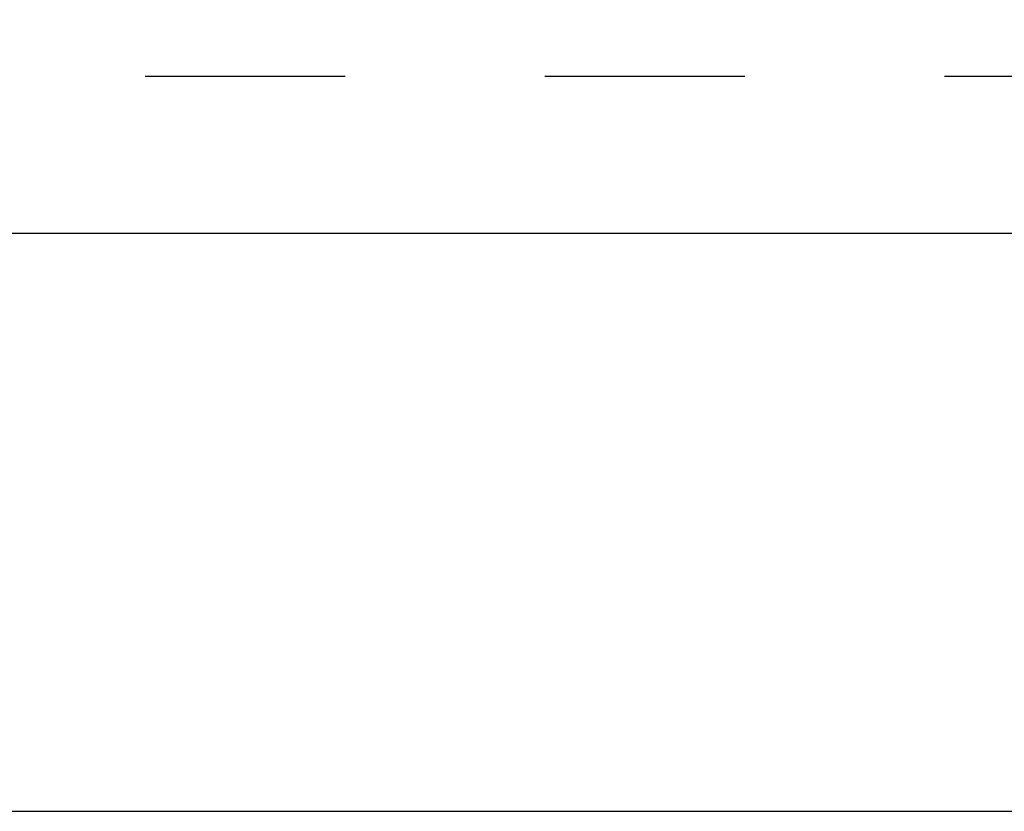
# Model space of a CAD drawing. Header units: inches. Extents: x 0 to 198, y 0 to 128.
# Tile 10 of 102: x 59.02 to 64.38, y 52.66 to 56.97. Entities that reach past the tile are written whole.
import ezdxf

# ---------------------------------------------------------------- set-up
doc = ezdxf.new("R2010")
doc.units = ezdxf.units.IN
doc.header["$LTSCALE"] = 10.872093
doc.header["$MEASUREMENT"] = 0
doc.linetypes.add('HIDDEN', pattern=[0.2, 0.1, -0.1])
doc.layers.get('0').update_dxf_attribs({"linetype": 'CONTINUOUS'})
doc.layers.add('DEFAULT_2', color=8, linetype='HIDDEN')
doc.layers.add('DIMENSIONS', color=7, linetype='CONTINUOUS')
doc.styles.get("Standard").update_dxf_attribs({"font": 'arial.ttf'})
doc.dimstyles.new('DIMSTYLE_1', dxfattribs={"dimtxt": 0.872093, "dimasz": 1.162791, "dimexe": 0.09, "dimexo": 0.07, "dimgap": 0.0375, "dimtad": 0, "dimtih": 1, "dimtoh": 1, "dimzin": 4, "dimdsep": 46, "dimtxsty": 'Standard', "dimblk": '_FILLED', "dimblk1": '_FILLED', "dimblk2": '_FILLED', "dimcen": 0.09, "dimazin": 1, "dimtfac": 1, "dimtofl": 0, "dimtmove": 0, "dimatfit": 3, "dimldrblk": '_FILLED', "dimfxl": 0, "dimtolj": 1, "dimtzin": 4, "dimarcsym": 0})

# ---------------------------------------------------------------- blocks, each defined once
blk = doc.blocks.new('_FILLED')
at = {"color": 0, "linetype": 'ByBlock'}
blk.add_solid([(0, 0), (-1, 0.2), (-1, -0.2)], dxfattribs=at)
blk = doc.blocks.new('*D13')
at = {"layer": 'DIMENSIONS', "color": 2, "linetype": 'Continuous'}
for p, q in [((51.2185, 57.0556), (51.2185, 59.4647)), ((51.2185, 59.4647), (52.0655, 59.4647)), ((51.2185, 55.8056), (51.2185, 53.48))]:
    blk.add_line(p, q, dxfattribs=at)
at = {"layer": 'DIMENSIONS', "color": 2, "linetype": 'Continuous', "xscale": 1.1627906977, "yscale": 1.1627906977, "zscale": 1.1627906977}
for p, rotation in [((51.2185, 57.0556), 270), ((51.2185, 55.8056), 90)]:
    blk.add_blockref('_FILLED', p, dxfattribs=dict(at, rotation=rotation))
at = {"layer": 'DIMENSIONS', "color": 2, "linetype": 'Continuous', "insert": (52.5016, 59.9007), "char_height": 0.87209, "width": 2.369888, "attachment_point": 1, "line_spacing_factor": 0.9}
blk.add_mtext('1.25', dxfattribs=at)

msp = doc.modelspace()

# ---------------------------------------------------------------- linework, layer by layer
at = {"color": 3, "linetype": 'Continuous'}
msp.add_line((41.1128, 55.8056), (65.5348, 55.8056), dxfattribs=at)
at = {"color": 7, "linetype": 'Continuous'}
msp.add_line((41.0628, 52.6575), (90.1628, 52.6575), dxfattribs=at)
at = {"layer": 'DEFAULT_2', "color": 8, "linetype": 'HIDDEN'}
msp.add_line((89.0628, 56.6575), (42.1628, 56.6575), dxfattribs=at)

# ---------------------------------------------------------------- dimensions: what is measured, and where the dimension line sits
at = {"layer": 'DIMENSIONS', "color": 2, "linetype": 'Continuous'}
dim = msp.add_linear_dim(base=(51.2185, 55.8056), p1=(64.2848, 57.0556), p2=(41.1328, 55.8056), angle=270, dimstyle='DIMSTYLE_1', dxfattribs=at)
dim.commit()
dim.dimension.update_dxf_attribs({"geometry": '*D13', "text_midpoint": (53.7275, 59.4598), "dimtype": 160})

doc.saveas('drawing.dxf')
